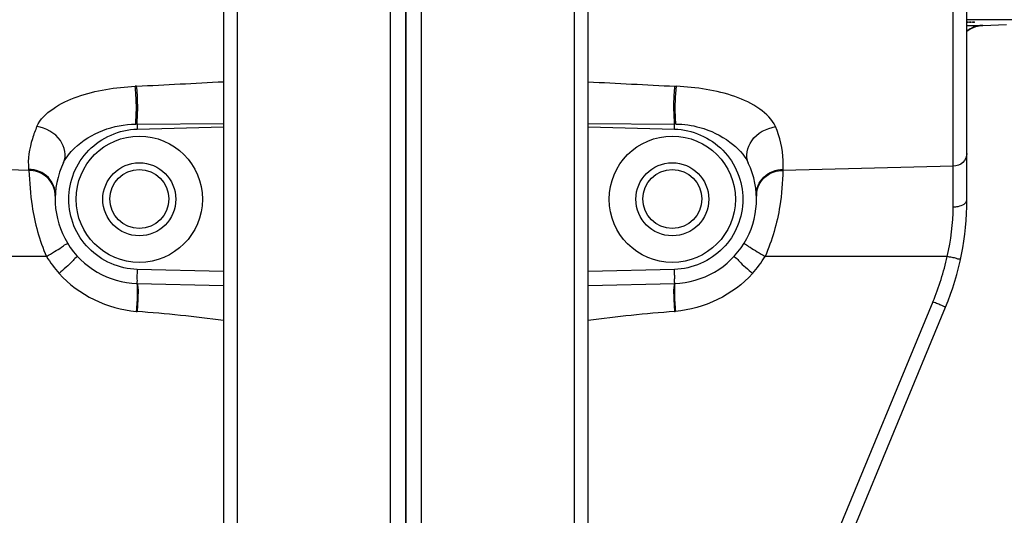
# Model space of a CAD drawing. Header units: inches. Extents: x 22575 to 24734, y 6028 to 6659.
# Tile 158 of 163: x 24686 to 24700, y 6516 to 6523. Entities that reach past the tile are written whole.
import ezdxf

# ---------------------------------------------------------------- set-up
doc = ezdxf.new("R2010")
doc.units = ezdxf.units.IN
doc.header["$LTSCALE"] = 0.5
doc.header["$MEASUREMENT"] = 0
doc.layers.add('CL', color=1, linetype='Continuous')

# ---------------------------------------------------------------- blocks, each defined once
blk = doc.blocks.new('Flygt Small 7 MGD')
at = {"color": 7, "linetype": 'Continuous'}
for p, q in [((24703.749, 6532.159), (24703.749, 6510.089)), ((24701.382, 6526.498), (24701.382, 6510.224)), ((24706.117, 6510.224), (24706.117, 6526.498)), ((24701.19, 6526.301), (24701.19, 6510.421)), ((24706.308, 6510.421), (24706.308, 6526.301)), ((24711.432, 6517.634), (24711.432, 6525.002)), ((24711.623, 6517.733), (24711.623, 6524.805)), ((24699.972, 6519.328), (24699.952, 6519.327)), ((24707.526, 6519.328), (24707.547, 6519.327)), ((24699.977, 6518.797), (24701.19, 6518.802)), ((24706.308, 6518.802), (24707.522, 6518.797)), ((24699.979, 6518.725), (24701.19, 6518.757)), ((24706.308, 6518.757), (24707.52, 6518.725)), ((24698.457, 6518.147), (24696.067, 6518.204)), ((24711.432, 6518.204), (24709.042, 6518.147)), ((24698.707, 6516.938), (24696.152, 6516.938)), ((24711.346, 6516.938), (24708.791, 6516.938)), ((24701.19, 6516.725), (24699.979, 6516.757)), ((24707.52, 6516.757), (24706.308, 6516.725)), ((24699.978, 6516.56), (24701.19, 6516.529)), ((24706.308, 6516.529), (24707.52, 6516.56)), ((24711.147, 6516.302), (24708.984, 6511.08)), ((24709.161, 6511.005), (24711.324, 6516.226))]:
    blk.add_line(p, q, dxfattribs=at)
at = {"color": 6, "linetype": 'Continuous'}
for p, q in [((24714.127, 6520.261), (24711.623, 6520.261)), ((24711.845, 6520.181), (24712.178, 6520.193)), ((24711.623, 6520.181), (24711.785, 6520.181)), ((24711.785, 6520.181), (24711.848, 6520.181)), ((24711.848, 6520.181), (24711.848, 6520.181))]:
    blk.add_line(p, q, dxfattribs=at)
for points in [[(24711.623, 6520.101), (24711.629, 6520.105), (24711.641, 6520.114), (24711.653, 6520.121), (24711.665, 6520.129), (24711.677, 6520.135), (24711.69, 6520.142), (24711.702, 6520.147), (24711.714, 6520.153), (24711.726, 6520.157), (24711.739, 6520.162), (24711.751, 6520.165), (24711.763, 6520.169), (24711.774, 6520.172), (24711.786, 6520.174)], [(24711.786, 6520.174), (24711.797, 6520.176), (24711.808, 6520.178), (24711.818, 6520.179), (24711.827, 6520.18), (24711.835, 6520.181), (24711.841, 6520.181), (24711.845, 6520.181)]]:
    blk.add_lwpolyline(points, dxfattribs=at)
at = {"color": 7, "linetype": 'Continuous'}
for centre, radius in [((24700.009, 6517.741), 0.886), ((24707.489, 6517.741), 0.886), ((24700.009, 6517.741), 0.512), ((24707.489, 6517.741), 0.512), ((24700.009, 6517.745), 0.413), ((24707.489, 6517.745), 0.413)]:
    blk.add_circle(centre, radius, dxfattribs=at)
at = {"color": 6, "linetype": 'Continuous'}
for centre, radius, start, end in [((24711.862, 6519.788), 0.393, 116.4885, 127.3588), ((24711.861, 6519.79), 0.392, 106.3845, 116.4959), ((24711.864, 6519.779), 0.402, 98.2348, 104.3653), ((24711.862, 6519.798), 0.384, 92.0356, 98.2511)]:
    blk.add_arc(centre, radius, start, end, dxfattribs=at)
at = {"color": 7, "linetype": 'Continuous'}
for centre, radius, start, end in [((24688.641, 6751.551), 232.499, 272.79341, 273.09393), ((24718.868, 6751.732), 232.681, 266.90588, 267.20617), ((24699.977, 6517.474), 1.323, 90.0054, 90.75), ((24707.522, 6517.477), 1.321, 89.2491, 89.9966), ((24700.009, 6517.741), 1.181, 154.0586, 268.5), ((24707.489, 6517.741), 1.181, 271.5, 25.4833), ((24700.48, 6518.376), 2.036, 186.0317, 186.4549), ((24707.144, 6518.289), 1.903, 355.7127, 356.1636), ((24698.493, 6517.796), 0.336, 357.9814, 10.7665), ((24709.003, 6517.795), 0.333, 169.1577, 181.9953), ((24707.686, 6517.733), 3.937, 337.5, 0), ((24708.548, 6517.635), 2.883, 346.0211, 359.9819), ((24700.075, 6517.765), 1.598, 211.1514, 221.8207), ((24707.387, 6517.788), 1.641, 318.4229, 328.7989), ((24707.684, 6517.735), 3.748, 337.5101, 347.7233), ((24700.108, 6518.075), 1.913, 265.7556, 266.109), ((24698.355, 6494.885), 21.343, 82.3665, 85.6384), ((24709.143, 6494.885), 21.343, 94.3616, 97.6335), ((24707.39, 6518.075), 1.913, 273.891, 274.2444)]:
    blk.add_arc(centre, radius, start, end, dxfattribs=at)
for points, knots in [([(24703.533, 6510.329), (24703.526, 6510.471), (24703.537, 6510.8), (24703.531, 6511.353), (24703.533, 6512.026), (24703.532, 6513.466), (24703.533, 6515.768), (24703.533, 6518.348), (24703.533, 6520.486), (24703.533, 6521.998), (24703.531, 6523.175), (24703.534, 6523.938), (24703.53, 6524.331), (24703.538, 6524.518), (24703.533, 6524.608)], [0, 0, 0, 0, 0.029891, 0.068872, 0.116263, 0.171239, 0.371553, 0.599824, 0.713421, 0.820707, 0.917492, 0.960746, 0.980898, 1, 1, 1, 1]), ([(24703.966, 6524.608), (24703.959, 6524.486), (24703.969, 6524.233), (24703.963, 6523.693), (24703.967, 6522.962), (24703.965, 6522.026), (24703.966, 6520.294), (24703.965, 6517.816), (24703.966, 6515.204), (24703.966, 6513.269), (24703.965, 6512.071), (24703.968, 6511.215), (24703.963, 6510.662), (24703.971, 6510.432), (24703.966, 6510.329)], [0, 0, 0, 0, 0.025704, 0.053247, 0.113359, 0.179292, 0.249901, 0.477221, 0.699995, 0.798723, 0.883737, 0.951716, 0.978457, 1, 1, 1, 1]), ([(24711.623, 6520.23), (24711.65, 6520.231), (24711.673, 6520.22), (24711.731, 6520.237), (24711.731, 6520.228)], [0, 0, 0, 0, 0.741476, 1, 1, 1, 1]), ([(24711.731, 6520.228), (24711.731, 6520.218), (24711.673, 6520.233), (24711.65, 6520.221), (24711.623, 6520.219)], [0, 0, 0, 0, 0.25927, 1, 1, 1, 1]), ([(24698.573, 6518.764), (24698.617, 6518.865), (24698.803, 6519.036), (24699.267, 6519.255), (24699.677, 6519.312), (24699.952, 6519.327)], [0, 0, 0, 0, 0.213355, 0.464239, 1, 1, 1, 1]), ([(24699.959, 6518.797), (24699.97, 6518.934), (24699.971, 6519.111), (24699.956, 6519.287), (24699.952, 6519.327)], [0, 0, 0, 0, 0.773463, 1, 1, 1, 1]), ([(24699.977, 6518.797), (24699.988, 6518.934), (24699.99, 6519.112), (24699.977, 6519.288), (24699.972, 6519.328)], [0, 0, 0, 0, 0.773502, 1, 1, 1, 1]), ([(24707.522, 6518.797), (24707.511, 6518.934), (24707.508, 6519.112), (24707.522, 6519.288), (24707.526, 6519.328)], [0, 0, 0, 0, 0.773437, 1, 1, 1, 1]), ([(24707.539, 6518.797), (24707.536, 6518.837), (24707.527, 6519.014), (24707.531, 6519.191), (24707.547, 6519.327)], [0, 0, 0, 0, 0.228041, 1, 1, 1, 1]), ([(24708.937, 6518.761), (24708.894, 6518.863), (24708.708, 6519.037), (24708.238, 6519.256), (24707.824, 6519.312), (24707.547, 6519.327)], [0, 0, 0, 0, 0.212666, 0.463726, 1, 1, 1, 1]), ([(24698.573, 6518.764), (24698.548, 6518.708), (24698.476, 6518.516), (24698.441, 6518.305), (24698.456, 6518.162)], [0, 0, 0, 0, 0.2996, 1, 1, 1, 1]), ([(24698.947, 6518.258), (24698.992, 6518.351), (24698.927, 6518.626), (24698.699, 6518.74), (24698.573, 6518.764)], [0, 0, 0, 0, 0.446933, 1, 1, 1, 1]), ([(24698.947, 6518.258), (24698.984, 6518.333), (24699.236, 6518.643), (24699.651, 6518.793), (24699.959, 6518.797)], [0, 0, 0, 0, 0.214078, 1, 1, 1, 1]), ([(24699.979, 6516.757), (24699.731, 6516.764), (24699.222, 6516.982), (24698.918, 6517.741), (24699.222, 6518.5), (24699.731, 6518.719), (24699.979, 6518.725)], [0, 0, 0, 0, 0.249974, 0.499995, 0.750018, 1, 1, 1, 1]), ([(24707.52, 6518.725), (24707.767, 6518.719), (24708.276, 6518.5), (24708.58, 6517.741), (24708.276, 6516.982), (24707.767, 6516.764), (24707.52, 6516.757)], [0, 0, 0, 0, 0.249974, 0.499995, 0.750018, 1, 1, 1, 1]), ([(24707.539, 6518.797), (24707.653, 6518.796), (24707.923, 6518.757), (24708.289, 6518.581), (24708.499, 6518.367), (24708.556, 6518.249)], [0, 0, 0, 0, 0.28378, 0.673594, 1, 1, 1, 1]), ([(24708.556, 6518.249), (24708.51, 6518.344), (24708.577, 6518.623), (24708.809, 6518.738), (24708.937, 6518.761)], [0, 0, 0, 0, 0.448021, 1, 1, 1, 1]), ([(24709.043, 6518.162), (24709.045, 6518.203), (24709.048, 6518.407), (24708.999, 6518.611), (24708.937, 6518.761)], [0, 0, 0, 0, 0.202247, 1, 1, 1, 1]), ([(24711.623, 6518.384), (24711.623, 6518.338), (24711.579, 6518.241), (24711.48, 6518.205), (24711.432, 6518.204)], [0, 0, 0, 0, 0.484667, 1, 1, 1, 1]), ([(24698.829, 6517.795), (24698.833, 6517.884), (24698.756, 6518.084), (24698.556, 6518.161), (24698.456, 6518.162)], [0, 0, 0, 0, 0.47263, 1, 1, 1, 1]), ([(24698.457, 6518.147), (24698.469, 6517.98), (24698.495, 6517.568), (24698.608, 6517.164), (24698.707, 6516.938)], [0, 0, 0, 0, 0.403988, 1, 1, 1, 1]), ([(24698.823, 6517.858), (24698.808, 6517.939), (24698.71, 6518.093), (24698.54, 6518.146), (24698.457, 6518.147)], [0, 0, 0, 0, 0.498999, 1, 1, 1, 1]), ([(24708.669, 6517.795), (24708.665, 6517.887), (24708.747, 6518.087), (24708.945, 6518.16), (24709.043, 6518.162)], [0, 0, 0, 0, 0.486805, 1, 1, 1, 1]), ([(24708.675, 6517.858), (24708.691, 6517.938), (24708.789, 6518.092), (24708.959, 6518.146), (24709.042, 6518.147)], [0, 0, 0, 0, 0.497914, 1, 1, 1, 1]), ([(24709.042, 6518.147), (24709.034, 6517.98), (24709.008, 6517.567), (24708.89, 6517.164), (24708.791, 6516.938)], [0, 0, 0, 0, 0.403811, 1, 1, 1, 1]), ([(24711.432, 6517.634), (24711.455, 6517.634), (24711.524, 6517.64), (24711.623, 6517.682), (24711.623, 6517.733)], [0, 0, 0, 0, 0.320661, 1, 1, 1, 1]), ([(24698.707, 6516.938), (24698.744, 6516.961), (24698.811, 6517.004), (24698.916, 6517.059), (24698.953, 6517.102), (24699.006, 6517.117), (24699.002, 6517.124)], [0, 0, 0, 0, 0.371831, 0.71005, 0.930398, 1, 1, 1, 1]), ([(24708.496, 6517.124), (24708.492, 6517.117), (24708.524, 6517.109), (24708.543, 6517.089), (24708.603, 6517.055), (24708.682, 6517.003), (24708.754, 6516.961), (24708.791, 6516.938)], [0, 0, 0, 0, 0.069609, 0.161632, 0.290028, 0.628252, 1, 1, 1, 1]), ([(24699.139, 6516.942), (24699.145, 6516.936), (24699.097, 6516.908), (24699.067, 6516.86), (24698.975, 6516.784), (24698.916, 6516.728), (24698.884, 6516.699)], [0, 0, 0, 0, 0.070716, 0.292373, 0.63045, 1, 1, 1, 1]), ([(24708.359, 6516.942), (24708.354, 6516.936), (24708.401, 6516.908), (24708.431, 6516.859), (24708.523, 6516.784), (24708.582, 6516.728), (24708.614, 6516.699)], [0, 0, 0, 0, 0.070424, 0.291294, 0.629363, 1, 1, 1, 1]), ([(24711.533, 6516.896), (24711.534, 6516.901), (24711.503, 6516.897), (24711.476, 6516.914), (24711.412, 6516.922), (24711.369, 6516.933), (24711.346, 6516.938)], [0, 0, 0, 0, 0.069967, 0.291375, 0.629529, 1, 1, 1, 1]), ([(24699.978, 6516.757), (24699.977, 6516.732), (24699.978, 6516.687), (24699.973, 6516.621), (24699.981, 6516.591), (24699.973, 6516.561), (24699.978, 6516.56)], [0, 0, 0, 0, 0.382424, 0.706464, 0.923256, 1, 1, 1, 1]), ([(24707.52, 6516.56), (24707.525, 6516.561), (24707.517, 6516.591), (24707.525, 6516.621), (24707.521, 6516.687), (24707.521, 6516.732), (24707.52, 6516.757)], [0, 0, 0, 0, 0.07669, 0.29336, 0.617449, 1, 1, 1, 1]), ([(24699.98, 6516.488), (24699.981, 6516.466), (24699.98, 6516.359), (24699.973, 6516.252), (24699.966, 6516.167)], [0, 0, 0, 0, 0.205356, 1, 1, 1, 1]), ([(24699.969, 6516.561), (24699.971, 6516.561), (24699.975, 6516.552), (24699.976, 6516.546), (24699.977, 6516.541)], [0, 0, 0, 0, 0.29408, 1, 1, 1, 1]), ([(24699.978, 6516.56), (24699.98, 6516.56), (24699.984, 6516.552), (24699.985, 6516.546), (24699.986, 6516.541)], [0, 0, 0, 0, 0.294529, 1, 1, 1, 1]), ([(24699.986, 6516.541), (24699.994, 6516.492), (24699.989, 6516.366), (24699.984, 6516.241), (24699.978, 6516.166)], [0, 0, 0, 0, 0.39671, 1, 1, 1, 1]), ([(24707.513, 6516.541), (24707.505, 6516.492), (24707.509, 6516.366), (24707.515, 6516.241), (24707.52, 6516.166)], [0, 0, 0, 0, 0.397798, 1, 1, 1, 1]), ([(24707.52, 6516.56), (24707.518, 6516.56), (24707.514, 6516.552), (24707.513, 6516.546), (24707.513, 6516.541)], [0, 0, 0, 0, 0.294862, 1, 1, 1, 1]), ([(24707.518, 6516.488), (24707.518, 6516.466), (24707.518, 6516.359), (24707.525, 6516.252), (24707.532, 6516.167)], [0, 0, 0, 0, 0.205351, 1, 1, 1, 1]), ([(24707.529, 6516.561), (24707.527, 6516.561), (24707.523, 6516.552), (24707.522, 6516.546), (24707.522, 6516.541)], [0, 0, 0, 0, 0.294078, 1, 1, 1, 1]), ([(24711.324, 6516.226), (24711.325, 6516.231), (24711.294, 6516.233), (24711.271, 6516.253), (24711.21, 6516.274), (24711.17, 6516.292), (24711.147, 6516.302)], [0, 0, 0, 0, 0.075738, 0.291477, 0.615418, 1, 1, 1, 1])]:
    blk.add_open_spline(points, degree=3, knots=knots, dxfattribs=at)
at = {"color": 6, "linetype": 'Continuous'}
blk.add_open_spline([(24711.623, 6520.101), (24711.665, 6520.133), (24711.714, 6520.156), (24711.764, 6520.169)], degree=3, dxfattribs=at)
at = {"color": 7, "linetype": 'Continuous'}
for points in [[(24699.977, 6518.797), (24699.977, 6518.774), (24699.977, 6518.751), (24699.978, 6518.727)], [(24707.52, 6518.725), (24707.521, 6518.748), (24707.522, 6518.77), (24707.522, 6518.792)], [(24698.884, 6516.699), (24699.152, 6516.4), (24699.566, 6516.2), (24699.966, 6516.167)], [(24708.614, 6516.699), (24708.347, 6516.399), (24707.933, 6516.2), (24707.532, 6516.167)], [(24699.977, 6516.541), (24699.979, 6516.523), (24699.98, 6516.505), (24699.98, 6516.488)], [(24707.522, 6516.541), (24707.519, 6516.523), (24707.518, 6516.505), (24707.518, 6516.488)]]:
    blk.add_open_spline(points, degree=3, dxfattribs=at)
at = {"layer": 'CL'}
blk.add_line((24703.749, 6495.304), (24703.749, 6524.182), dxfattribs=at)

msp = doc.modelspace()

# ---------------------------------------------------------------- block references
msp.add_blockref('Flygt Small 7 MGD', (-12.197, 3.012))

doc.saveas('drawing.dxf')
